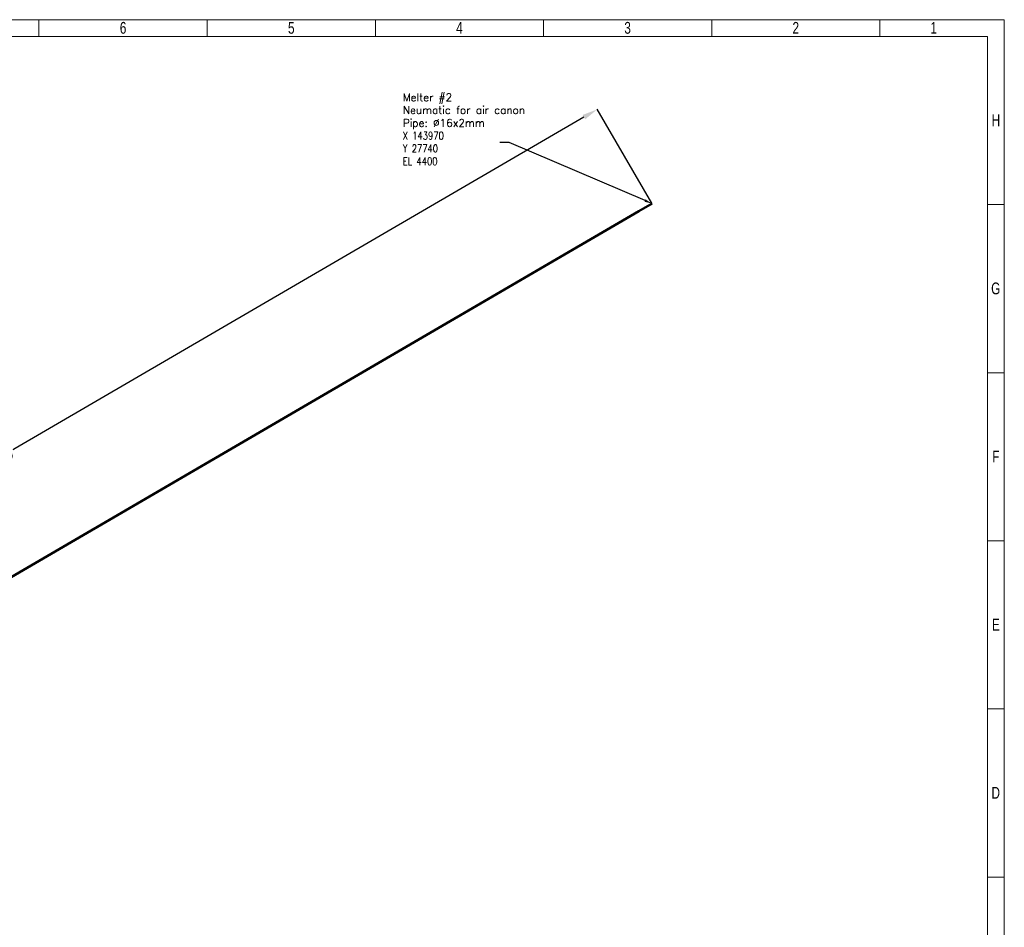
# Model space of a CAD drawing. Header units: millimetres. Extents: x 0 to 31447, y 0 to 22462.
# Tile 14 of 14: x 15409 to 31447, y 7674 to 22462. Entities that reach past the tile are written whole.
import ezdxf
from ezdxf import colors
from ezdxf.entities.mleader import LeaderData, LeaderLine
from ezdxf.math import Vec2, Vec3

# ---------------------------------------------------------------- set-up
doc = ezdxf.new("R2010")
doc.units = ezdxf.units.MM
doc.header["$LTSCALE"] = 0.25
doc.layers.add('Annotation', color=7, linetype='Continuous')
doc.layers.add('Dimension', color=1, linetype='Continuous')
doc.layers.add('Pipe Small Bore', color=30, linetype='Continuous', lineweight=50)
doc.styles.add('AdskIsoMetric', font='romans.shx')
doc.styles.add('SLDTEXTSTYLE3', font='TXT', dxfattribs={"width": 0.75})
doc.styles.get("Standard").update_dxf_attribs({"font": 'arial.ttf'})
doc.dimstyles.new('AdskIsoMetric', dxfattribs={"dimtxt": 2.5, "dimasz": 2.5, "dimexe": 1, "dimexo": 2, "dimgap": 0.8, "dimtad": 1, "dimdec": 0, "dimrnd": 1, "dimzin": 0, "dimdsep": 46, "dimtxsty": 'AdskIsoMetric', "dimcen": 0, "dimclrt": 7, "dimadec": 0, "dimazin": 0, "dimtfac": 1, "dimtdec": 0, "dimtmove": 1, "dimatfit": 3, "dimfxl": 1, "dimtfill": 1, "dimfrac": 2, "dimtolj": 1, "dimtzin": 0, "dimarcsym": 0})

# ---------------------------------------------------------------- blocks, each defined once
blk = doc.blocks.new('cajetin')
at = {"color": 7, "linetype": 'Continuous', "lineweight": 18}
for p, q in [((0, 615), (861, 615)), ((430.5, 607.5), (430.5, 615)), ((505.5, 607.5), (505.5, 615)), ((580.5, 607.5), (580.5, 615)), ((655.5, 607.5), (655.5, 615)), ((730.5, 607.5), (730.5, 615)), ((805.5, 607.5), (805.5, 615)), ((861, 615), (861, 0)), ((7.5, 607.5), (853.5, 607.5)), ((430.5, 607.5), (430.5, 607.5)), ((853.5, 607.5), (853.5, 7.5)), ((853.5, 532.5), (861, 532.5)), ((853.5, 457.5), (861, 457.5)), ((853.5, 382.5), (861, 382.5)), ((853.5, 307.5), (861, 307.5)), ((853.5, 307.5), (853.5, 307.5)), ((853.5, 232.5), (861, 232.5))]:
    blk.add_line(p, q, dxfattribs=at)
at = {"color": 7, "linetype": 'Continuous', "lineweight": 0, "char_height": 5.25, "attachment_point": 2, "style": 'SLDTEXTSTYLE3'}
for s, insert in [('6', (468.01, 613.99)), ('5', (543.01, 613.99)), ('4', (618.01, 613.99)), ('3', (693.01, 613.99)), ('2', (768.01, 613.99)), ('1', (829.51, 613.99)), ('H', (857.25, 572.74)), ('G', (857.18, 497.74)), ('F', (857.21, 422.74)), ('E', (857.24, 347.74)), ('D', (857.18, 272.74))]:
    blk.add_mtext(s, dxfattribs=dict(at, insert=insert))
blk = doc.blocks.new('*D35')
at = {"layer": 'Defpoints', "color": 0}
for p in [(25709, 19466), (4899, 9395), (5794, 7860)]:
    blk.add_point(p, dxfattribs=at)
at = {"layer": 'Dimension', "color": 0, "lineweight": -2}
for p, q in [((24599, 20874), (15269, 15437)), ((25704, 19474), (24813, 21005)), ((5115, 9521), (14446, 14958)), ((5789, 7869), (4897, 9399))]:
    blk.add_line(p, q, dxfattribs=at)
at = {"layer": 'Dimension', "color": 0}
for points in [[(24620, 20838), (24578, 20910), (24815, 21000)], [(5094, 9557), (5136, 9485), (4899, 9395)]]:
    blk.add_solid(points, dxfattribs=at)
at = {"layer": 'Dimension', "color": 7, "insert": (14857, 15198), "char_height": 250, "attachment_point": 5, "rotation": 30.2305, "bg_fill": 3, "box_fill_scale": 1.1, "bg_fill_color": 257, "bg_fill_transparency": 0}
blk.add_mtext('\\A1;23050', dxfattribs=at)

msp = doc.modelspace()

# ---------------------------------------------------------------- block references
at = {"xscale": 36.5234375, "yscale": 36.5234375, "zscale": 36.5234375}
msp.add_blockref('cajetin', (0, 0), dxfattribs=at)

# ---------------------------------------------------------------- next in the draw order: dimensions: what is measured, and where the dimension line sits
at = {"layer": 'Dimension'}
dim = msp.add_aligned_dim(p1=(25709.391, 19465.7428), p2=(5793.5784, 7860.2827), distance=-1776.0717, dimstyle='AdskIsoMetric', override={"dimscale": 5, "dimtxt": 50, "dimasz": 50, "dimtad": 0, "dimlfac": 1, "dimrnd": 10, "dimtxsty": 'Standard', "dimtfill": 1, "dimtfillclr": 0}, dxfattribs=at)
dim.commit()
dim.dimension.update_dxf_attribs({"geometry": '*D35', "text_midpoint": (14857.2692, 15197.5515)})

# ---------------------------------------------------------------- next in the draw order: linework, layer by layer
at = {"layer": 'Pipe Small Bore'}
for points in [[(25493.4, 19339.9), (25709.4, 19465.7)], [(11669.6, 11283.7), (25493.4, 19339.9)]]:
    msp.add_lwpolyline(points, dxfattribs=at)

# ---------------------------------------------------------------- next in the draw order: texts
at = {"insert": (21648.9, 21259.2), "char_height": 125, "attachment_point": 1, "style": 'AdskIsoMetric'}
msp.add_mtext_dynamic_manual_height_columns('Melter #2^JNeumatic for air canon^J\\A1;Pipe: %%C16x2mm\\P\\A0;\\W0.8;X 143970^JY 27740^JEL 4400', width=199051.183, gutter_width=625, heights=[0], dxfattribs=at)

# ---------------------------------------------------------------- next in the draw order: leaders
at = {"layer": 'Annotation'}
ml = msp.add_multileader_mtext('Standard', dxfattribs=at)
ml.set_content('')
ml.set_leader_properties()
ml.build(insert=Vec2(0, 0))
ml.multileader.update_dxf_attribs({"dogleg_length": 3.06, "arrow_head_size": 125})
ctx = ml.context
ctx.base_point, ctx.char_height, ctx.arrow_head_size, ctx.landing_gap_size, ctx.plane_origin = Vec3(23230.6, 20458.6), 200, 125, 100, Vec3(19633.8, 8953.8)
notes = []
notes.append((ctx, [(0, (1, 1, 0), (23383.7, 20458.6), (-1, 0), 153.1, [(0, [(25709.4, 19465.7)], 256, [])])]))
ctx.mtext, ml.multileader.dxf.content_type = None, 0
for ctx, leaders in notes:
    for number, flags, end, landing, length, lines in leaders:
        leader = LeaderData()
        leader.index, (leader.has_last_leader_line, leader.has_dogleg_vector, leader.attachment_direction) = number, flags
        leader.last_leader_point, leader.dogleg_vector, leader.dogleg_length = Vec3(end), Vec3(landing), length
        for number, points, colour, breaks in lines:
            line = LeaderLine()
            line.index, line.vertices, line.color, line.breaks = number, Vec3.list(points), colors.encode_raw_color(colour), breaks
            leader.lines.append(line)
        ctx.leaders.append(leader)

doc.saveas('drawing.dxf')
